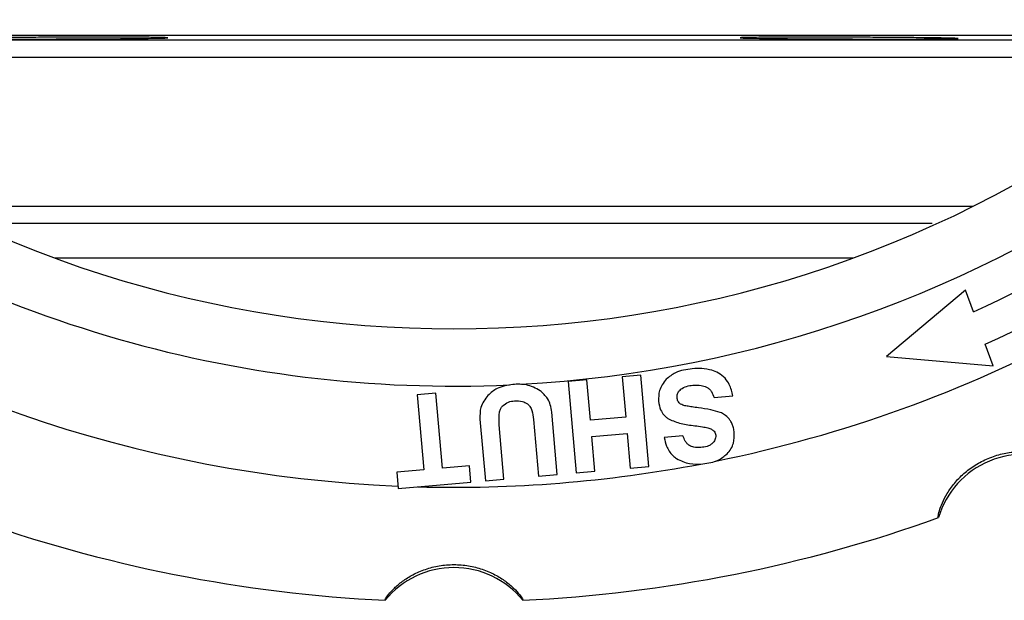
# Model space of a CAD drawing. Header units: millimetres. Extents: x 448 to 1828, y 150 to 1321.
# Tile 3 of 61: x 978 to 1064, y 150 to 201. Entities that reach past the tile are written whole.
import ezdxf

# ---------------------------------------------------------------- set-up
doc = ezdxf.new("R2010")
doc.units = ezdxf.units.MM

msp = doc.modelspace()

# ---------------------------------------------------------------- linework, layer by layer
at = {"color": 8, "linetype": 'Continuous', "lineweight": 25}
for p, q in [((1077.451, 199.164), (954.453, 199.164)), ((954.292, 198.772), (1077.406, 198.772)), ((954.191, 197.273), (1015.149, 197.273)), ((1015.149, 197.273), (1077.571, 197.273)), ((1061.126, 184.259), (970.645, 184.259))]:
    msp.add_line(p, q, dxfattribs=at)
at = {"color": 7, "linetype": 'Continuous', "lineweight": 25}
for p, q in [((981.073, 179.759), (1015.885, 179.759)), ((1015.885, 179.759), (1050.698, 179.759)), ((1060.484, 176.947), (1053.591, 171.164)), ((1061.17, 175.062), (1060.484, 176.947)), ((1062.885, 170.35), (1062.2, 172.235)), ((1053.591, 171.164), (1062.885, 170.35)), ((1027.469, 169.123), (1025.846, 168.981)), ((1027.776, 165.617), (1027.469, 169.123)), ((1032.182, 169.535), (1030.558, 169.393)), ((1030.558, 169.393), (1030.865, 165.887)), ((1032.879, 161.565), (1032.182, 169.535)), ((1025.846, 168.981), (1026.543, 161.011)), ((1014.3, 167.97), (1012.677, 167.828)), ((1012.677, 167.828), (1013.249, 161.287)), ((1014.872, 161.429), (1014.3, 167.97)), ((1038.562, 167.585), (1040.185, 167.727)), ((1018.151, 165.701), (1018.622, 160.318)), ((1022.825, 165.68), (1023.259, 160.724)), ((1024.882, 160.866), (1024.405, 166.325)), ((1030.865, 165.887), (1027.776, 165.617)), ((1020.245, 160.46), (1019.831, 165.194)), ((1027.901, 164.188), (1030.99, 164.459)), ((1028.166, 161.153), (1027.901, 164.188)), ((1030.99, 164.459), (1031.256, 161.423)), ((1035.845, 164.245), (1034.221, 164.103)), ((1017.226, 161.635), (1014.872, 161.429)), ((1017.351, 160.207), (1017.226, 161.635)), ((1031.256, 161.423), (1032.879, 161.565)), ((1013.249, 161.287), (1010.896, 161.081)), ((1010.896, 161.081), (1011.021, 159.653)), ((1023.259, 160.724), (1024.882, 160.866)), ((1026.543, 161.011), (1028.166, 161.153)), ((1011.021, 159.653), (1017.351, 160.207)), ((1018.622, 160.318), (1020.245, 160.46))]:
    msp.add_line(p, q, dxfattribs=at)
for centre, radius, start, end in [((1015.885, 274.759), 115, 135, 267.56634), ((1015.885, 274.759), 109.5, 294.42874, 335.57126), ((1015.885, 274.759), 112.5, 294.31042, 335.68958), ((1015.885, 274.759), 115, 281.45119, 315), ((1015.885, 274.759), 101.178, 234.21802, 305.7827), ((1015.885, 274.759), 106.178, 234.2173, 272.60816), ((1015.885, 274.759), 106.178, 273.14153, 305.7827), ((1065.531, 154.904), 7.731, 61.5924, 163.4076), ((1015.885, 274.759), 115, 268.4288, 280.77885), ((1015.885, 274.759), 125, 250.25074, 267.24897), ((1015.885, 274.759), 125, 272.75171, 289.74956), ((1015.885, 145.029), 7.731, 39.0924, 140.9076)]:
    msp.add_arc(centre, radius, start, end, dxfattribs=at)
for points, knots in [([(988.162, 199.01), (988.091, 199.01), (987.95, 199.011), (987.731, 199.012), (987.506, 199.013), (987.276, 199.014), (987.039, 199.014), (986.631, 199.015), (986.032, 199.017), (985.212, 199.017), (984.352, 199.017), (983.15, 199.015), (981.576, 199.011), (979.655, 199.002), (977.913, 198.992), (976.316, 198.979), (974.829, 198.964), (973.803, 198.95), (973.247, 198.941), (973.039, 198.937), (972.77, 198.932), (972.318, 198.922), (972.002, 198.91), (971.907, 198.896), (972.049, 198.886), (972.388, 198.878), (972.722, 198.872), (973.134, 198.867), (973.555, 198.864), (973.962, 198.861), (974.328, 198.859), (974.594, 198.857), (974.726, 198.857)], [0, 0, 0, 0, 0.009952, 0.019877, 0.029787, 0.039696, 0.049615, 0.059559, 0.08993, 0.120299, 0.151268, 0.182241, 0.245305, 0.309566, 0.375023, 0.42689, 0.489356, 0.562405, 0.584851, 0.595612, 0.606063, 0.644751, 0.714499, 0.749918, 0.817207, 0.849229, 0.881362, 0.911801, 0.94229, 0.961529, 0.980747, 1, 1, 1, 1]), ([(974.726, 198.857), (974.8, 198.857), (974.948, 198.856), (975.178, 198.855), (975.414, 198.854), (975.657, 198.854), (975.906, 198.853), (976.332, 198.852), (976.954, 198.851), (977.798, 198.851), (978.677, 198.851), (979.886, 198.853), (981.397, 198.856), (983.201, 198.863), (984.958, 198.872), (986.668, 198.884), (988.126, 198.898), (989.358, 198.913), (990.081, 198.926), (990.445, 198.935), (990.584, 198.939), (990.735, 198.944), (990.896, 198.952), (990.989, 198.965), (990.828, 198.976), (990.461, 198.986), (990.111, 198.992), (989.691, 198.998), (989.274, 199.002), (988.881, 199.005), (988.535, 199.008), (988.286, 199.009), (988.162, 199.01)], [0, 0, 0, 0, 0.0104162, 0.020816, 0.0312079, 0.0416002, 0.0520014, 0.0624198, 0.0936646, 0.1249117, 0.1562031, 0.187498, 0.2501028, 0.3079056, 0.3688159, 0.4328324, 0.4999535, 0.5560955, 0.6248745, 0.650296, 0.6619608, 0.6729266, 0.7097808, 0.7499474, 0.8208278, 0.8536073, 0.8861847, 0.916095, 0.9459061, 0.9639667, 0.9819742, 1, 1, 1, 1]), ([(1050.327, 199.01), (1050.223, 199.01), (1050.015, 199.011), (1049.705, 199.012), (1049.395, 199.013), (1049.086, 199.014), (1048.779, 199.015), (1048.269, 199.016), (1047.564, 199.017), (1046.685, 199.017), (1045.841, 199.017), (1044.788, 199.015), (1043.591, 199.011), (1042.369, 199.002), (1041.441, 198.99), (1040.928, 198.976), (1040.793, 198.963), (1040.875, 198.952), (1041.036, 198.944), (1041.187, 198.939), (1041.326, 198.935), (1041.69, 198.926), (1042.414, 198.913), (1043.645, 198.898), (1044.857, 198.886), (1045.99, 198.878), (1046.849, 198.872), (1047.727, 198.867), (1048.504, 198.864), (1049.182, 198.861), (1049.753, 198.859), (1050.136, 198.857), (1050.327, 198.857)], [0, 0, 0, 0, 0.0104614, 0.0208916, 0.0313051, 0.0417167, 0.0521414, 0.0625938, 0.0938662, 0.1251383, 0.1563952, 0.1876561, 0.2485324, 0.3107662, 0.3790078, 0.446447, 0.4999409, 0.5400844, 0.5769437, 0.5879125, 0.5995811, 0.6250121, 0.6937803, 0.7499313, 0.8172166, 0.8492375, 0.8813689, 0.9118061, 0.9422931, 0.9615308, 0.9807478, 1, 1, 1, 1]), ([(1050.327, 198.857), (1050.43, 198.857), (1050.637, 198.856), (1050.947, 198.855), (1051.257, 198.854), (1051.566, 198.854), (1051.874, 198.853), (1052.385, 198.852), (1053.09, 198.851), (1053.968, 198.851), (1054.812, 198.851), (1055.879, 198.853), (1057.089, 198.856), (1058.276, 198.863), (1059.161, 198.873), (1059.703, 198.885), (1059.889, 198.898), (1059.703, 198.914), (1059.251, 198.927), (1058.784, 198.936), (1058.477, 198.942), (1057.979, 198.95), (1057.088, 198.962), (1055.878, 198.975), (1054.811, 198.984), (1053.967, 198.99), (1053.089, 198.996), (1052.283, 199.001), (1051.567, 199.005), (1050.947, 199.008), (1050.534, 199.009), (1050.327, 199.01)], [0, 0, 0, 0, 0.01041, 0.020815, 0.031224, 0.041646, 0.052089, 0.062562, 0.093888, 0.125102, 0.156316, 0.187641, 0.250105, 0.312569, 0.375033, 0.437497, 0.499961, 0.562425, 0.62489, 0.656278, 0.671869, 0.687439, 0.749903, 0.812367, 0.843782, 0.874906, 0.906193, 0.937446, 0.958381, 0.979196, 1, 1, 1, 1]), ([(1015.885, 182.759), (1012.632, 182.759), (1006.015, 182.759), (996.009, 182.759), (985.923, 182.759), (978.572, 182.759), (974.758, 182.759), (974.166, 182.759)], [0, 0, 0, 0, 0.22779, 0.463248, 0.705701, 0.954308, 1, 1, 1, 1]), ([(1057.583, 182.759), (1056.998, 182.759), (1053.164, 182.759), (1045.857, 182.759), (1035.76, 182.759), (1025.756, 182.759), (1019.139, 182.759), (1015.885, 182.759)], [0, 0, 0, 0, 0.0448174, 0.2936524, 0.5363275, 0.7720011, 1, 1, 1, 1]), ([(1036.663, 170.096), (1036.151, 170.03), (1035.304, 169.921), (1034.644, 169.392), (1034.382, 169.182)], [0, 0, 0, 0, 0.603685, 1, 1, 1, 1]), ([(1038.37, 169.967), (1038.078, 170.031), (1037.514, 170.153), (1036.94, 170.115), (1036.663, 170.096)], [0, 0, 0, 0, 0.518882, 1, 1, 1, 1]), ([(1039.53, 169.264), (1039.342, 169.433), (1038.998, 169.74), (1038.565, 169.897), (1038.37, 169.967)], [0, 0, 0, 0, 0.548325, 1, 1, 1, 1]), ([(1034.382, 169.182), (1034.146, 168.868), (1033.716, 168.294), (1033.724, 167.582), (1033.727, 167.26)], [0, 0, 0, 0, 0.548665, 1, 1, 1, 1]), ([(1040.185, 167.727), (1040.113, 168.073), (1039.998, 168.634), (1039.659, 169.09), (1039.53, 169.264)], [0, 0, 0, 0, 0.6178456, 1, 1, 1, 1]), ([(1021.011, 168.727), (1020.537, 168.654), (1019.723, 168.529), (1019.101, 168), (1018.842, 167.779)], [0, 0, 0, 0, 0.582634, 1, 1, 1, 1]), ([(1023.392, 168.182), (1023.003, 168.39), (1022.256, 168.787), (1021.414, 168.746), (1021.011, 168.727)], [0, 0, 0, 0, 0.521406, 1, 1, 1, 1]), ([(1035.336, 167.57), (1035.334, 167.651), (1035.331, 167.807), (1035.423, 168.081), (1035.568, 168.223), (1035.659, 168.311)], [0, 0, 0, 0, 0.286538, 0.555629, 1, 1, 1, 1]), ([(1035.659, 168.311), (1035.824, 168.409), (1036.151, 168.601), (1036.527, 168.641), (1036.712, 168.661)], [0, 0, 0, 0, 0.507837, 1, 1, 1, 1]), ([(1036.712, 168.661), (1036.954, 168.673), (1037.359, 168.694), (1037.737, 168.555), (1037.889, 168.499)], [0, 0, 0, 0, 0.598314, 1, 1, 1, 1]), ([(1037.889, 168.499), (1037.973, 168.449), (1038.146, 168.346), (1038.396, 168.039), (1038.497, 167.763), (1038.562, 167.585)], [0, 0, 0, 0, 0.249506, 0.514766, 1, 1, 1, 1]), ([(1018.842, 167.779), (1018.592, 167.44), (1018.134, 166.818), (1018.146, 166.051), (1018.151, 165.701)], [0, 0, 0, 0, 0.54498, 1, 1, 1, 1]), ([(1024.405, 166.325), (1024.374, 166.535), (1024.315, 166.942), (1024.013, 167.619), (1023.628, 167.968), (1023.392, 168.182)], [0, 0, 0, 0, 0.291742, 0.565928, 1, 1, 1, 1]), ([(1035.641, 167.021), (1035.595, 167.056), (1035.501, 167.125), (1035.379, 167.31), (1035.352, 167.469), (1035.336, 167.57)], [0, 0, 0, 0, 0.266866, 0.533359, 1, 1, 1, 1]), ([(1019.831, 165.194), (1019.81, 165.579), (1019.782, 166.069), (1019.946, 166.633), (1020.067, 166.786), (1020.122, 166.855)], [0, 0, 0, 0, 0.6635698, 0.8473259, 1, 1, 1, 1]), ([(1020.122, 166.855), (1020.289, 166.984), (1020.599, 167.223), (1020.985, 167.276), (1021.163, 167.301)], [0, 0, 0, 0, 0.53925, 1, 1, 1, 1]), ([(1021.163, 167.301), (1021.398, 167.307), (1021.799, 167.318), (1022.145, 167.121), (1022.288, 167.041)], [0, 0, 0, 0, 0.587682, 1, 1, 1, 1]), ([(1022.288, 167.041), (1022.368, 166.966), (1022.543, 166.803), (1022.743, 166.33), (1022.792, 165.941), (1022.825, 165.68)], [0, 0, 0, 0, 0.216899, 0.474294, 1, 1, 1, 1]), ([(1033.727, 167.26), (1033.763, 167.001), (1033.824, 166.564), (1034.08, 166.209), (1034.184, 166.065)], [0, 0, 0, 0, 0.594124, 1, 1, 1, 1]), ([(1036.202, 166.842), (1036.08, 166.864), (1035.885, 166.899), (1035.708, 166.988), (1035.641, 167.021)], [0, 0, 0, 0, 0.623342, 1, 1, 1, 1]), ([(1037.196, 166.688), (1037.012, 166.715), (1036.68, 166.764), (1036.349, 166.818), (1036.202, 166.842)], [0, 0, 0, 0, 0.555683, 1, 1, 1, 1]), ([(1039.101, 166.287), (1038.827, 166.368), (1038.203, 166.553), (1037.558, 166.639), (1037.196, 166.688)], [0, 0, 0, 0, 0.438861, 1, 1, 1, 1]), ([(1034.184, 166.065), (1034.259, 165.989), (1034.395, 165.851), (1034.56, 165.748), (1034.634, 165.701)], [0, 0, 0, 0, 0.549392, 1, 1, 1, 1]), ([(1034.634, 165.701), (1034.978, 165.56), (1035.699, 165.263), (1036.475, 165.176), (1036.88, 165.13)], [0, 0, 0, 0, 0.477056, 1, 1, 1, 1]), ([(1039.833, 165.772), (1039.718, 165.885), (1039.502, 166.096), (1039.229, 166.226), (1039.101, 166.287)], [0, 0, 0, 0, 0.530799, 1, 1, 1, 1]), ([(1040.139, 165.264), (1040.091, 165.369), (1040.008, 165.55), (1039.885, 165.706), (1039.833, 165.772)], [0, 0, 0, 0, 0.577762, 1, 1, 1, 1]), ([(1036.88, 165.13), (1037.105, 165.104), (1037.482, 165.059), (1037.853, 164.981), (1038.003, 164.949)], [0, 0, 0, 0, 0.597625, 1, 1, 1, 1]), ([(1038.003, 164.949), (1038.122, 164.914), (1038.329, 164.852), (1038.49, 164.708), (1038.558, 164.647)], [0, 0, 0, 0, 0.573587, 1, 1, 1, 1]), ([(1040.318, 164.522), (1040.3, 164.666), (1040.267, 164.92), (1040.178, 165.16), (1040.139, 165.264)], [0, 0, 0, 0, 0.564723, 1, 1, 1, 1]), ([(1034.221, 164.103), (1034.27, 163.846), (1034.349, 163.43), (1034.556, 163.063), (1034.635, 162.924)], [0, 0, 0, 0, 0.619817, 1, 1, 1, 1]), ([(1036.42, 163.396), (1036.352, 163.445), (1036.207, 163.547), (1035.998, 163.834), (1035.905, 164.083), (1035.845, 164.245)], [0, 0, 0, 0, 0.240079, 0.504528, 1, 1, 1, 1]), ([(1038.702, 164.299), (1038.703, 164.228), (1038.705, 164.086), (1038.625, 163.833), (1038.499, 163.689), (1038.42, 163.598)], [0, 0, 0, 0, 0.272969, 0.542792, 1, 1, 1, 1]), ([(1038.558, 164.647), (1038.599, 164.592), (1038.677, 164.488), (1038.694, 164.359), (1038.702, 164.299)], [0, 0, 0, 0, 0.531046, 1, 1, 1, 1]), ([(1039.689, 162.674), (1039.811, 162.817), (1040.052, 163.099), (1040.32, 163.729), (1040.319, 164.218), (1040.318, 164.522)], [0, 0, 0, 0, 0.279965, 0.550678, 1, 1, 1, 1]), ([(1037.406, 163.226), (1037.199, 163.217), (1036.856, 163.201), (1036.544, 163.341), (1036.42, 163.396)], [0, 0, 0, 0, 0.601774, 1, 1, 1, 1]), ([(1038.42, 163.598), (1038.353, 163.544), (1038.211, 163.428), (1037.867, 163.288), (1037.588, 163.251), (1037.406, 163.226)], [0, 0, 0, 0, 0.234491, 0.49931, 1, 1, 1, 1]), ([(1034.635, 162.924), (1034.743, 162.782), (1034.933, 162.533), (1035.182, 162.345), (1035.289, 162.263)], [0, 0, 0, 0, 0.5682414, 1, 1, 1, 1]), ([(1035.289, 162.263), (1035.661, 162.084), (1036.384, 161.736), (1037.185, 161.78), (1037.574, 161.802)], [0, 0, 0, 0, 0.513658, 1, 1, 1, 1]), ([(1037.574, 161.802), (1038.044, 161.867), (1038.832, 161.976), (1039.443, 162.473), (1039.689, 162.674)], [0, 0, 0, 0, 0.59667, 1, 1, 1, 1]), ([(1058.123, 157.112), (1058.108, 157.136), (1058.08, 157.184), (1058.181, 157.66), (1058.417, 158.351), (1058.842, 159.199), (1059.468, 160.099), (1060.299, 160.962), (1061.304, 161.724), (1062.453, 162.311), (1063.679, 162.711), (1064.934, 162.887), (1066.142, 162.866), (1067.231, 162.67), (1068.134, 162.368), (1068.787, 162.047), (1069.189, 161.784), (1069.202, 161.731), (1069.209, 161.704)], [0, 0, 0, 0, 0.074207, 0.144401, 0.210903, 0.272419, 0.330581, 0.387672, 0.443438, 0.499601, 0.555743, 0.611425, 0.669269, 0.728061, 0.789831, 0.856626, 0.926141, 1, 1, 1, 1]), ([(1009.885, 149.904), (1009.882, 149.932), (1009.874, 149.986), (1010.15, 150.387), (1010.632, 150.936), (1011.35, 151.557), (1012.272, 152.149), (1013.37, 152.628), (1014.59, 152.947), (1015.876, 153.05), (1017.162, 152.95), (1018.389, 152.633), (1019.497, 152.151), (1020.428, 151.553), (1021.147, 150.929), (1021.627, 150.383), (1021.898, 149.986), (1021.89, 149.931), (1021.885, 149.904)], [0, 0, 0, 0, 0.074207, 0.144401, 0.210903, 0.272419, 0.330581, 0.387672, 0.443438, 0.499601, 0.555743, 0.611425, 0.669269, 0.728061, 0.789831, 0.856626, 0.926141, 1, 1, 1, 1])]:
    msp.add_open_spline(points, degree=3, knots=knots, dxfattribs=at)

doc.saveas('drawing.dxf')
